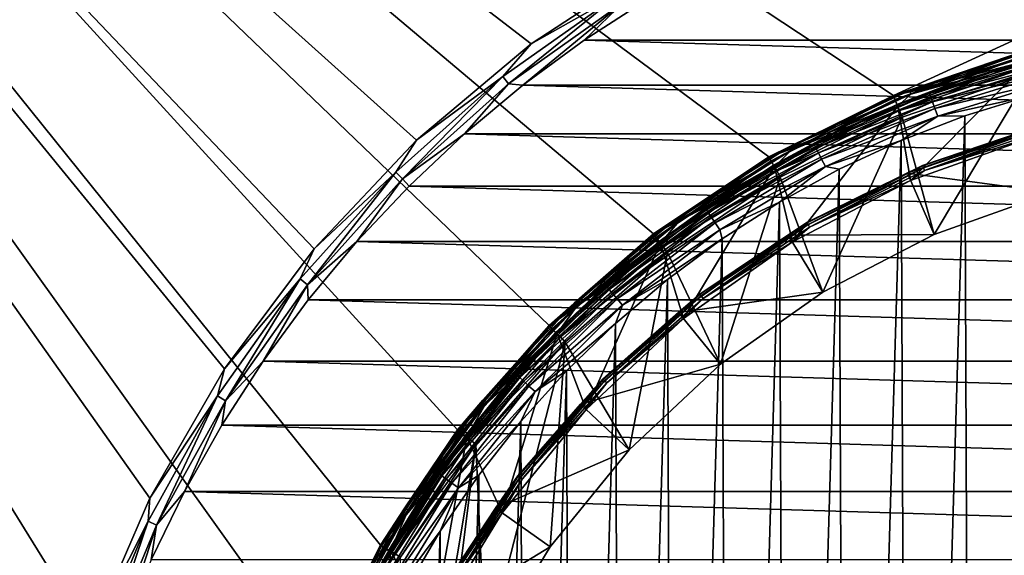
# Model space of a CAD drawing. Header units: metres. Extents: x -50 to 50, y -80 to 50.
# Tile 27 of 41: x -28 to -6, y 11 to 23. Entities that reach past the tile are written whole.
import ezdxf

# ---------------------------------------------------------------- set-up
doc = ezdxf.new("R2010")
doc.units = ezdxf.units.M
doc.layers.add('solid_FIT_12_SW0001', color=7, linetype='CONTINUOUS')

msp = doc.modelspace()

# ---------------------------------------------------------------- linework, layer by layer
at = {"layer": 'solid_FIT_12_SW0001'}
for points in [[(-27.132597, -6.430617, 102.5), (-26.202694, -9.536955, 102.5), (-50, 47.999832, 102.5)], [(-35, -15.346529, 102.5), (-50, 47.999832, 102.5), (-26.202694, -9.536955, 102.5)], [(-27.695787, -3.236854, 102.5), (-27.132597, -6.430617, 102.5), (-50, 47.999832, 102.5)], [(-27.884312, 0, 102.5), (-27.695787, -3.236854, 102.5), (-50, 47.999832, 102.5)], [(-27.695787, 3.236854, 102.5), (-27.884312, 0, 102.5), (-50, 47.999832, 102.5)], [(-27.132597, 6.430617, 102.5), (-27.695787, 3.236854, 102.5), (-50, 47.999832, 102.5)], [(-26.202694, 9.536955, 102.5), (-27.132597, 6.430617, 102.5), (-50, 47.999832, 102.5)], [(-24.918159, 12.5148, 102.5), (-26.202694, 9.536955, 102.5), (-50, 47.999832, 102.5)], [(-23.297253, 15.322202, 102.5), (-24.918159, 12.5148, 102.5), (-50, 47.999832, 102.5)], [(-21.360435, 17.923859, 102.5), (-23.297253, 15.322202, 102.5), (-50, 47.999832, 102.5)], [(-19.135229, 20.282431, 102.5), (-21.360435, 17.923859, 102.5), (-50, 47.999832, 102.5)], [(-16.651365, 22.366646, 102.5), (-19.135229, 20.282431, 102.5), (-50, 47.999832, 102.5)], [(-13.942542, 24.148226, 102.5), (-16.651365, 22.366646, 102.5), (-50, 47.999832, 102.5)], [(-21.249317, 8.801449, 108.5), (-49.207382, 47.907551, 108.5), (-49.207382, -47.907551, 108.5)], [(-8.801449, 21.249317, 108.5), (49.207382, 47.907547, 108.5), (-49.207382, 47.907551, 108.5)], [(-11.500178, 19.918446, 108.5), (-8.801449, 21.249317, 108.5), (-49.207382, 47.907551, 108.5)], [(-14.001358, 18.247242, 108.5), (-11.500178, 19.918446, 108.5), (-49.207382, 47.907551, 108.5)], [(-16.263428, 16.263428, 108.5), (-14.001358, 18.247242, 108.5), (-49.207382, 47.907551, 108.5)], [(-18.247242, 14.001358, 108.5), (-16.263428, 16.263428, 108.5), (-49.207382, 47.907551, 108.5)], [(-19.918446, 11.500178, 108.5), (-18.247242, 14.001358, 108.5), (-49.207382, 47.907551, 108.5)], [(-21.249317, 8.801449, 108.5), (-19.918446, 11.500178, 108.5), (-49.207382, 47.907551, 108.5)], [(-8.801449, 21.249317, 108.5), (-5.953105, 22.216209, 108.5), (49.207382, 47.907547, 108.5)], [(-14.737434, 23.454493, 102.390617), (-16.651365, 22.366646, 102.5), (-13.942542, 24.148226, 102.5)], [(-14.737434, 23.454493, 102.390617), (-17.270838, 21.656946, 102.390617), (-16.651365, 22.366646, 102.5)], [(-17.144075, 21.49799, 102.322868), (-17.270838, 21.656946, 102.390617), (-14.737434, 23.454493, 102.390617)], [(-14.629265, 23.282343, 102.322868), (-17.144075, 21.49799, 102.322868), (-14.737434, 23.454493, 102.390617)], [(-14.629265, 23.282343, 102.322868), (-16.834574, 21.471603, 102.300003), (-17.144075, 21.49799, 102.322868)], [(-14.629265, 23.282343, 102.322868), (-15.506985, 22.449154, 102.300003), (-16.834574, 21.471603, 102.300003)], [(-15.506985, 22.449154, 102.300003), (-14.122633, 23.344902, 102.300003), (15.506783, 22.449293, 102.300003)], [(-14.629265, 23.282343, 102.322868), (-14.122633, 23.344902, 102.300003), (-15.506985, 22.449154, 102.300003)], [(-14.122633, 23.344902, 102.300003), (14.122458, 23.345009, 102.300003), (15.506783, 22.449293, 102.300003)], [(-16.834574, 21.471603, 102.300003), (-15.506985, 22.449154, 102.300003), (16.834351, 21.471779, 102.300003)], [(-15.506985, 22.449154, 102.300003), (15.506783, 22.449293, 102.300003), (16.834351, 21.471779, 102.300003)], [(-17.270838, 21.656946, 102.390617), (-19.135229, 20.282431, 102.5), (-16.651365, 22.366646, 102.5)], [(-5.898697, 22.002798, 197.536194), (-5.953114, 22.211664, 172.804367), (-8.801984, 21.244356, 172.804367)], [(-8.793087, 21.222883, 172.649261), (-8.801984, 21.244356, 172.804367), (-5.953114, 22.211664, 172.804367)], [(-5.952838, 22.216293, 169.300003), (-8.801719, 21.249229, 169.300003), (-8.455765, 21.356823, 169.471008)], [(-8.801449, 21.249317, 108.5), (-8.801719, 21.249229, 169.300003), (-5.952838, 22.216293, 169.300003)], [(-8.801449, 21.249317, 108.5), (-5.952838, 22.216293, 169.300003), (-5.953105, 22.216209, 108.5)], [(-8.793087, 21.222883, 172.649261), (-5.953114, 22.211664, 172.804367), (-5.947097, 22.189213, 172.649261)], [(-5.712368, 22.248207, 169.471008), (-8.455765, 21.356823, 169.471008), (-5.690748, 22.164001, 169.621521)], [(-5.952838, 22.216293, 169.300003), (-8.455765, 21.356823, 169.471008), (-5.712368, 22.248207, 169.471008)], [(-7.326056, 21.569679, 197.525146), (-5.898697, 22.002798, 197.536194), (-8.801984, 21.244356, 172.804367)], [(-8.793087, 21.222883, 172.649261), (-5.947097, 22.189213, 172.649261), (-8.766097, 21.15774, 172.508484)], [(-5.947097, 22.189213, 172.649261), (-5.928843, 22.121105, 172.508484), (-8.766097, 21.15774, 172.508484)], [(-8.766097, 21.15774, 172.508484), (-5.928843, 22.121105, 172.508484), (-8.723688, 21.055382, 172.396606)], [(-5.928843, 22.121105, 172.508484), (-5.90016, 22.014086, 172.396606), (-8.723688, 21.055382, 172.396606)], [(-8.723688, 21.055382, 172.396606), (-5.90016, 22.014086, 172.396606), (-8.670065, 20.925959, 172.324738)], [(-5.90016, 22.014086, 172.396606), (-5.863893, 21.878769, 172.324738), (-8.670065, 20.925959, 172.324738)], [(-8.455765, 21.356823, 169.471008), (-8.423761, 21.275991, 169.621521), (-5.690748, 22.164001, 169.621521)], [(-5.888133, 21.974813, 169.733017), (-5.690748, 22.164001, 169.621521), (-8.423761, 21.275991, 169.621521)], [(-8.020315, 21.293253, 197.709183), (-5.411967, 22.100084, 197.731064), (-7.326056, 21.569679, 197.525146)], [(-5.395127, 22.026472, 197.910751), (-5.411967, 22.100084, 197.731064), (-8.020315, 21.293253, 197.709183)], [(-7.99536, 21.222328, 197.888992), (-5.395127, 22.026472, 197.910751), (-8.020315, 21.293253, 197.709183)], [(-5.367728, 21.910404, 198.064911), (-5.395127, 22.026472, 197.910751), (-7.99536, 21.222328, 197.888992)], [(-5.411967, 22.100084, 197.731064), (-5.898697, 22.002798, 197.536194), (-7.326056, 21.569679, 197.525146)], [(-8.427622, 19.403118, 169.800003), (-5.888117, 21.974751, 169.800003), (-8.706412, 21.01807, 169.800003)], [(-8.706048, 21.018259, 169.733017), (-8.706412, 21.01807, 169.800003), (-5.888117, 21.974751, 169.800003)], [(-8.706048, 21.018259, 169.733017), (-5.888117, 21.974751, 169.800003), (-5.888133, 21.974813, 169.733017)], [(-8.706048, 21.018259, 169.733017), (-5.888133, 21.974813, 169.733017), (-8.423761, 21.275991, 169.621521)], [(-8.670065, 20.925959, 172.324738), (-5.863893, 21.878769, 172.324738), (-5.825744, 21.728163, 172.300003)], [(-8.427622, 19.403118, 169.800003), (-5.707678, 20.36978, 169.800003), (-5.888117, 21.974751, 169.800003)], [(-7.954757, 21.110497, 198.043365), (-5.367728, 21.910404, 198.064911), (-7.99536, 21.222328, 197.888992)], [(-5.33162, 21.75972, 198.183136), (-5.367728, 21.910404, 198.064911), (-7.954757, 21.110497, 198.043365)], [(-17.270838, 21.656946, 102.390617), (-19.587051, 19.587051, 102.390617), (-19.135229, 20.282431, 102.5)], [(-19.443287, 19.443287, 102.322868), (-19.587051, 19.587051, 102.390617), (-17.270838, 21.656946, 102.390617)], [(-17.144075, 21.49799, 102.322868), (-19.443287, 19.443287, 102.322868), (-17.270838, 21.656946, 102.390617)], [(-8.722056, 21.044075, 197.512024), (-7.326056, 21.569679, 197.525146), (-8.801984, 21.244356, 172.804367)], [(-8.020315, 21.293253, 197.709183), (-7.326056, 21.569679, 197.525146), (-8.722056, 21.044075, 197.512024)], [(-8.670065, 20.925959, 172.324738), (-5.825744, 21.728163, 172.300003), (-8.612947, 20.781456, 172.300003)], [(-8.612947, 20.781456, 172.300003), (-5.825744, 21.728163, 172.300003), (-7.919894, 18.234018, 172.300003)], [(-7.901248, 20.965311, 198.16188), (-5.33162, 21.75972, 198.183136), (-7.954757, 21.110497, 198.043365)], [(-5.825744, 21.728163, 172.300003), (-5.363727, 19.142502, 172.300003), (-7.919894, 18.234018, 172.300003)], [(-5.289241, 21.584593, 198.257446), (-5.33162, 21.75972, 198.183136), (-7.901248, 20.965311, 198.16188)], [(-7.838448, 20.796576, 198.236526), (-5.289241, 21.584593, 198.257446), (-7.901248, 20.965311, 198.16188)], [(-7.838448, 20.796576, 198.236526), (-5.84262, 21.242403, 198.278671), (-5.289241, 21.584593, 198.257446)], [(-17.144075, 21.49799, 102.322868), (-18.101463, 20.414944, 102.300003), (-19.443287, 19.443287, 102.322868)], [(-17.144075, 21.49799, 102.322868), (-16.834574, 21.471603, 102.300003), (-18.101463, 20.414944, 102.300003)], [(-18.101463, 20.414944, 102.300003), (-16.834574, 21.471603, 102.300003), (18.101221, 20.415159, 102.300003)], [(-16.834574, 21.471603, 102.300003), (16.834351, 21.471779, 102.300003), (18.101221, 20.415159, 102.300003)], [(-8.455765, 21.356823, 169.471008), (-11.065808, 20.12863, 169.471008), (-8.423761, 21.275991, 169.621521)], [(-8.801719, 21.249229, 169.300003), (-11.065808, 20.12863, 169.471008), (-8.455765, 21.356823, 169.471008)], [(-8.722056, 21.044075, 197.512024), (-8.801984, 21.244356, 172.804367), (-11.500185, 19.913395, 172.804367)], [(-11.488561, 19.893269, 172.649261), (-11.500185, 19.913395, 172.804367), (-8.801984, 21.244356, 172.804367)], [(-11.500178, 19.918446, 108.5), (-8.801719, 21.249229, 169.300003), (-8.801449, 21.249317, 108.5)], [(-11.500178, 19.918446, 108.5), (-11.5, 19.918585, 169.300003), (-8.801719, 21.249229, 169.300003)], [(-8.801719, 21.249229, 169.300003), (-11.5, 19.918585, 169.300003), (-11.065808, 20.12863, 169.471008)], [(-11.488561, 19.893269, 172.649261), (-8.801984, 21.244356, 172.804367), (-8.793087, 21.222883, 172.649261)], [(-11.488561, 19.893269, 172.649261), (-8.793087, 21.222883, 172.649261), (-11.453298, 19.832207, 172.508484)], [(-8.793087, 21.222883, 172.649261), (-8.766097, 21.15774, 172.508484), (-11.453298, 19.832207, 172.508484)], [(-11.453298, 19.832207, 172.508484), (-8.766097, 21.15774, 172.508484), (-11.397888, 19.736261, 172.396606)], [(-8.766097, 21.15774, 172.508484), (-8.723688, 21.055382, 172.396606), (-11.397888, 19.736261, 172.396606)], [(-11.065808, 20.12863, 169.471008), (-11.023926, 20.052446, 169.621521), (-8.423761, 21.275991, 169.621521)], [(-8.706048, 21.018259, 169.733017), (-8.423761, 21.275991, 169.621521), (-11.023926, 20.052446, 169.621521)], [(-10.513267, 20.179993, 197.680313), (-8.020315, 21.293253, 197.709183), (-10.08071, 20.42823, 197.497086)], [(-7.99536, 21.222328, 197.888992), (-8.020315, 21.293253, 197.709183), (-10.513267, 20.179993, 197.680313)], [(-10.480556, 20.112774, 197.860306), (-7.99536, 21.222328, 197.888992), (-10.513267, 20.179993, 197.680313)], [(-7.954757, 21.110497, 198.043365), (-7.99536, 21.222328, 197.888992), (-10.480556, 20.112774, 197.860306)], [(-8.020315, 21.293253, 197.709183), (-8.722056, 21.044075, 197.512024), (-10.08071, 20.42823, 197.497086)], [(-7.838448, 20.796576, 198.236526), (-7.254194, 20.803616, 198.267105), (-5.84262, 21.242403, 198.278671)], [(-5.84262, 21.242403, 198.278671), (-7.254194, 20.803616, 198.267105), (-7.08684, -20.861172, 198.268616)], [(-5.84262, 21.242403, 198.278671), (-7.08684, -20.861172, 198.268616), (-5.675425, -21.287596, 198.279861)], [(-10.08071, 20.42823, 197.497086), (-8.722056, 21.044075, 197.512024), (-11.500185, 19.913395, 172.804367)], [(-11.397888, 19.736261, 172.396606), (-8.723688, 21.055382, 172.396606), (-11.327827, 19.614946, 172.324738)], [(-11.375, 19.702078, 169.733017), (-8.706412, 21.01807, 169.800003), (-8.706048, 21.018259, 169.733017)], [(-11.375, 19.702078, 169.733017), (-8.706048, 21.018259, 169.733017), (-11.023926, 20.052446, 169.621521)], [(-11.375, 19.702078, 169.733017), (-11.374999, 19.702078, 169.800003), (-8.706412, 21.01807, 169.800003)], [(-10.991528, 18.074591, 169.800003), (-8.706412, 21.01807, 169.800003), (-11.374999, 19.702078, 169.800003)], [(-8.723688, 21.055382, 172.396606), (-8.670065, 20.925959, 172.324738), (-11.327827, 19.614946, 172.324738)], [(-11.327827, 19.614946, 172.324738), (-8.670065, 20.925959, 172.324738), (-8.612947, 20.781456, 172.300003)], [(-10.991528, 18.074591, 169.800003), (-8.427622, 19.403118, 169.800003), (-8.706412, 21.01807, 169.800003)], [(-10.427335, 20.006788, 198.014969), (-7.954757, 21.110497, 198.043365), (-10.480556, 20.112774, 197.860306)], [(-7.901248, 20.965311, 198.16188), (-7.954757, 21.110497, 198.043365), (-10.427335, 20.006788, 198.014969)], [(-10.357198, 19.869188, 198.133865), (-7.901248, 20.965311, 198.16188), (-10.427335, 20.006788, 198.014969)], [(-7.838448, 20.796576, 198.236526), (-7.901248, 20.965311, 198.16188), (-10.357198, 19.869188, 198.133865)], [(-11.327827, 19.614946, 172.324738), (-8.612947, 20.781456, 172.300003), (-11.253577, 19.478411, 172.300003)], [(-11.253577, 19.478411, 172.300003), (-8.612947, 20.781456, 172.300003), (-10.329423, 16.985504, 172.300003)], [(-10.274879, 19.709272, 198.208939), (-7.838448, 20.796576, 198.236526), (-10.357198, 19.869188, 198.133865)], [(-8.612947, 20.781456, 172.300003), (-7.919894, 18.234018, 172.300003), (-10.329423, 16.985504, 172.300003)], [(-10.274879, 19.709272, 198.208939), (-8.632896, 20.271492, 198.253418), (-7.838448, 20.796576, 198.236526)], [(-7.254194, 20.803616, 198.267105), (-8.632896, 20.271492, 198.253418), (-8.467497, -20.340935, 198.255188)], [(-7.838448, 20.796576, 198.236526), (-8.632896, 20.271492, 198.253418), (-7.254194, 20.803616, 198.267105)], [(-7.254194, 20.803616, 198.267105), (-8.467497, -20.340935, 198.255188), (-7.08684, -20.861172, 198.268616)], [(-5.363727, 19.142502, 172.300003), (-5.753965, 20.536171, 170.100891), (-8.496715, 19.561399, 170.100891)], [(-8.171502, 19.727751, 170.021729), (-8.496715, 19.561399, 170.100891), (-5.753965, 20.536171, 170.100891)], [(-8.171502, 19.727751, 170.021729), (-5.753965, 20.536171, 170.100891), (-5.526606, 20.625572, 170.021729)], [(-8.171502, 19.727751, 170.021729), (-5.526606, 20.625572, 170.021729), (-8.168272, 19.719954, 169.938705)], [(-5.526606, 20.625572, 170.021729), (-5.524421, 20.617418, 169.938705), (-8.168272, 19.719954, 169.938705)], [(-8.168272, 19.719954, 169.938705), (-5.524421, 20.617418, 169.938705), (-8.152358, 19.681534, 169.866348)], [(-5.524421, 20.617418, 169.938705), (-5.513658, 20.577253, 169.866348), (-8.152358, 19.681534, 169.866348)], [(-8.152358, 19.681534, 169.866348), (-5.513658, 20.577253, 169.866348), (-8.126533, 19.619184, 169.817276)], [(-5.513658, 20.577253, 169.866348), (-5.496192, 20.512066, 169.817276), (-8.126533, 19.619184, 169.817276)], [(-8.126533, 19.619184, 169.817276), (-5.496192, 20.512066, 169.817276), (-5.707678, 20.36978, 169.800003)], [(-19.587051, 19.587051, 102.390617), (-21.360435, 17.923859, 102.5), (-19.135229, 20.282431, 102.5)], [(-19.443287, 19.443287, 102.322868), (-18.101463, 20.414944, 102.300003), (-19.301382, 19.284395, 102.300003)], [(-19.301382, 19.284395, 102.300003), (-18.101463, 20.414944, 102.300003), (19.301128, 19.284651, 102.300003)], [(-18.101463, 20.414944, 102.300003), (18.101221, 20.415159, 102.300003), (19.301128, 19.284651, 102.300003)], [(-11.396183, 19.724779, 197.48056), (-10.08071, 20.42823, 197.497086), (-11.500185, 19.913395, 172.804367)], [(-10.513267, 20.179993, 197.680313), (-10.08071, 20.42823, 197.497086), (-11.396183, 19.724779, 197.48056)], [(-8.126533, 19.619184, 169.817276), (-5.707678, 20.36978, 169.800003), (-8.427622, 19.403118, 169.800003)], [(-11.065808, 20.12863, 169.471008), (-13.501337, 18.582996, 169.471008), (-11.023926, 20.052446, 169.621521)], [(-11.5, 19.918585, 169.300003), (-13.501337, 18.582996, 169.471008), (-11.065808, 20.12863, 169.471008)], [(-12.854961, 18.776293, 197.646118), (-10.513267, 20.179993, 197.680313), (-12.662828, 18.936731, 197.462723)], [(-10.480556, 20.112774, 197.860306), (-10.513267, 20.179993, 197.680313), (-12.854961, 18.776293, 197.646118)], [(-12.814967, 18.713749, 197.826324), (-10.480556, 20.112774, 197.860306), (-12.854961, 18.776293, 197.646118)], [(-10.427335, 20.006788, 198.014969), (-10.480556, 20.112774, 197.860306), (-12.814967, 18.713749, 197.826324)], [(-10.513267, 20.179993, 197.680313), (-11.396183, 19.724779, 197.48056), (-12.662828, 18.936731, 197.462723)], [(-10.274879, 19.709272, 198.208939), (-9.973236, 19.648127, 198.237839), (-8.632896, 20.271492, 198.253418)], [(-8.632896, 20.271492, 198.253418), (-9.973236, 19.648127, 198.237839), (-9.812325, -19.728794, 198.239822)], [(-8.632896, 20.271492, 198.253418), (-9.812325, -19.728794, 198.239822), (-8.467497, -20.340935, 198.255188)], [(-11.396183, 19.724779, 197.48056), (-11.500185, 19.913395, 172.804367), (-14.00153, 18.241566, 172.804367)], [(-13.987378, 18.223127, 172.649261), (-14.00153, 18.241566, 172.804367), (-11.500185, 19.913395, 172.804367)], [(-11.5, 19.918585, 169.300003), (-14.001513, 18.247128, 169.300003), (-13.501337, 18.582996, 169.471008)], [(-14.001358, 18.247242, 108.5), (-14.001513, 18.247128, 169.300003), (-11.5, 19.918585, 169.300003)], [(-14.001358, 18.247242, 108.5), (-11.5, 19.918585, 169.300003), (-11.500178, 19.918446, 108.5)], [(-13.987378, 18.223127, 172.649261), (-11.500185, 19.913395, 172.804367), (-11.488561, 19.893269, 172.649261)], [(-13.987378, 18.223127, 172.649261), (-11.488561, 19.893269, 172.649261), (-13.944445, 18.167192, 172.508484)], [(-11.488561, 19.893269, 172.649261), (-11.453298, 19.832207, 172.508484), (-13.944445, 18.167192, 172.508484)], [(-13.501337, 18.582996, 169.471008), (-13.450237, 18.512663, 169.621521), (-11.023926, 20.052446, 169.621521)], [(-11.375, 19.702078, 169.733017), (-11.023926, 20.052446, 169.621521), (-13.450237, 18.512663, 169.621521)], [(-12.749894, 18.615129, 197.981339), (-10.427335, 20.006788, 198.014969), (-12.814967, 18.713749, 197.826324)], [(-10.357198, 19.869188, 198.133865), (-10.427335, 20.006788, 198.014969), (-12.749894, 18.615129, 197.981339)], [(-12.664138, 18.487099, 198.100662), (-10.357198, 19.869188, 198.133865), (-12.749894, 18.615129, 197.981339)], [(-10.274879, 19.709272, 198.208939), (-10.357198, 19.869188, 198.133865), (-12.664138, 18.487099, 198.100662)], [(-12.662828, 18.936731, 197.462723), (-11.396183, 19.724779, 197.48056), (-14.00153, 18.241566, 172.804367)], [(-13.944445, 18.167192, 172.508484), (-11.453298, 19.832207, 172.508484), (-13.876984, 18.079302, 172.396606)], [(-11.453298, 19.832207, 172.508484), (-11.397888, 19.736261, 172.396606), (-13.876984, 18.079302, 172.396606)], [(-13.876984, 18.079302, 172.396606), (-11.397888, 19.736261, 172.396606), (-13.791684, 17.968172, 172.324738)], [(-13.849322, 18.048788, 169.733017), (-13.848977, 18.049007, 169.800003), (-11.374999, 19.702078, 169.800003)], [(-13.849322, 18.048788, 169.733017), (-11.374999, 19.702078, 169.800003), (-11.375, 19.702078, 169.733017)], [(-13.849322, 18.048788, 169.733017), (-11.375, 19.702078, 169.733017), (-13.450237, 18.512663, 169.621521)], [(-13.350351, 16.409586, 169.800003), (-11.374999, 19.702078, 169.800003), (-13.848977, 18.049007, 169.800003)], [(-11.397888, 19.736261, 172.396606), (-11.327827, 19.614946, 172.324738), (-13.791684, 17.968172, 172.324738)], [(-13.350351, 16.409586, 169.800003), (-10.991528, 18.074591, 169.800003), (-11.374999, 19.702078, 169.800003)], [(-12.56349, 18.338301, 198.17627), (-10.274879, 19.709272, 198.208939), (-12.664138, 18.487099, 198.100662)], [(-12.56349, 18.338301, 198.17627), (-11.268945, 18.936275, 198.220627), (-10.274879, 19.709272, 198.208939)], [(-10.274879, 19.709272, 198.208939), (-11.268945, 18.936275, 198.220627), (-9.973236, 19.648127, 198.237839)], [(-9.973236, 19.648127, 198.237839), (-11.268945, 18.936275, 198.220627), (-11.113691, -19.02763, 198.222794)], [(-9.973236, 19.648127, 198.237839), (-11.113691, -19.02763, 198.222794), (-9.812325, -19.728794, 198.239822)], [(-10.676582, 18.492382, 170.021729), (-8.496715, 19.561399, 170.100891), (-8.171502, 19.727751, 170.021729)], [(-10.676582, 18.492382, 170.021729), (-8.171502, 19.727751, 170.021729), (-10.672361, 18.485073, 169.938705)], [(-8.171502, 19.727751, 170.021729), (-8.168272, 19.719954, 169.938705), (-10.672361, 18.485073, 169.938705)], [(-10.672361, 18.485073, 169.938705), (-8.168272, 19.719954, 169.938705), (-10.651569, 18.44906, 169.866348)], [(-8.168272, 19.719954, 169.938705), (-8.152358, 19.681534, 169.866348), (-10.651569, 18.44906, 169.866348)], [(-10.651569, 18.44906, 169.866348), (-8.152358, 19.681534, 169.866348), (-10.617826, 18.390615, 169.817276)], [(-8.152358, 19.681534, 169.866348), (-8.126533, 19.619184, 169.817276), (-10.617826, 18.390615, 169.817276)], [(-19.587051, 19.587051, 102.390617), (-21.656946, 17.270838, 102.390617), (-21.360435, 17.923859, 102.5)], [(-21.49799, 17.144075, 102.322868), (-21.656946, 17.270838, 102.390617), (-19.587051, 19.587051, 102.390617)], [(-19.443287, 19.443287, 102.322868), (-21.49799, 17.144075, 102.322868), (-19.587051, 19.587051, 102.390617)], [(-19.443287, 19.443287, 102.322868), (-20.430897, 18.083454, 102.300003), (-21.49799, 17.144075, 102.322868)], [(-19.443287, 19.443287, 102.322868), (-19.301382, 19.284395, 102.300003), (-20.430897, 18.083454, 102.300003)], [(-13.791684, 17.968172, 172.324738), (-11.327827, 19.614946, 172.324738), (-11.253577, 19.478411, 172.300003)], [(-13.791684, 17.968172, 172.324738), (-11.253577, 19.478411, 172.300003), (-13.700644, 17.842222, 172.300003)], [(-13.700644, 17.842222, 172.300003), (-11.253577, 19.478411, 172.300003), (-12.545668, 15.421122, 172.300003)], [(-11.253577, 19.478411, 172.300003), (-10.329423, 16.985504, 172.300003), (-12.545668, 15.421122, 172.300003)], [(-7.919894, 18.234018, 172.300003), (-8.496715, 19.561399, 170.100891), (-11.081185, 18.222233, 170.100891)], [(-10.676582, 18.492382, 170.021729), (-11.081185, 18.222233, 170.100891), (-8.496715, 19.561399, 170.100891)], [(-10.617826, 18.390615, 169.817276), (-8.126533, 19.619184, 169.817276), (-8.427622, 19.403118, 169.800003)], [(-7.919894, 18.234018, 172.300003), (-5.363727, 19.142502, 172.300003), (-8.496715, 19.561399, 170.100891)], [(-20.430897, 18.083454, 102.300003), (-19.301382, 19.284395, 102.300003), (20.430635, 18.08375, 102.300003)], [(-19.301382, 19.284395, 102.300003), (19.301128, 19.284651, 102.300003), (20.430635, 18.08375, 102.300003)], [(-10.617826, 18.390615, 169.817276), (-8.427622, 19.403118, 169.800003), (-10.991528, 18.074591, 169.800003)], [(-13.875199, 18.067467, 197.443893), (-12.662828, 18.936731, 197.462723), (-14.00153, 18.241566, 172.804367)], [(-12.854961, 18.776293, 197.646118), (-12.662828, 18.936731, 197.462723), (-13.875199, 18.067467, 197.443893)], [(-12.56349, 18.338301, 198.17627), (-12.513356, 18.139717, 198.202133), (-11.268945, 18.936275, 198.220627)], [(-11.268945, 18.936275, 198.220627), (-12.513356, 18.139717, 198.202133), (-12.364657, -18.241186, 198.204437)], [(-11.268945, 18.936275, 198.220627), (-12.364657, -18.241186, 198.204437), (-11.113691, -19.02763, 198.222794)], [(-13.501337, 18.582996, 169.471008), (-15.723942, 16.744297, 169.471008), (-13.450237, 18.512663, 169.621521)], [(-14.001513, 18.247128, 169.300003), (-15.723942, 16.744297, 169.471008), (-13.501337, 18.582996, 169.471008)], [(-15.011719, 17.102324, 197.608551), (-12.854961, 18.776293, 197.646118), (-13.875199, 18.067467, 197.443893)], [(-12.814967, 18.713749, 197.826324), (-12.854961, 18.776293, 197.646118), (-15.011719, 17.102324, 197.608551)], [(-14.965016, 17.045351, 197.789001), (-12.814967, 18.713749, 197.826324), (-15.011719, 17.102324, 197.608551)], [(-12.749894, 18.615129, 197.981339), (-12.814967, 18.713749, 197.826324), (-14.965016, 17.045351, 197.789001)], [(-14.88903, 16.955521, 197.944382), (-12.749894, 18.615129, 197.981339), (-14.965016, 17.045351, 197.789001)], [(-12.664138, 18.487099, 198.100662), (-12.749894, 18.615129, 197.981339), (-14.88903, 16.955521, 197.944382)], [(-15.723942, 16.744297, 169.471008), (-15.66443, 16.680923, 169.621521), (-13.450237, 18.512663, 169.621521)], [(-13.849322, 18.048788, 169.733017), (-13.450237, 18.512663, 169.621521), (-15.66443, 16.680923, 169.621521)], [(-14.78889, 16.8389, 198.064209), (-12.664138, 18.487099, 198.100662), (-14.88903, 16.955521, 197.944382)], [(-12.56349, 18.338301, 198.17627), (-12.664138, 18.487099, 198.100662), (-14.78889, 16.8389, 198.064209)], [(-12.998982, 16.940603, 170.021729), (-11.081185, 18.222233, 170.100891), (-10.676582, 18.492382, 170.021729)], [(-12.998982, 16.940603, 170.021729), (-10.676582, 18.492382, 170.021729), (-12.993844, 16.933907, 169.938705)], [(-10.676582, 18.492382, 170.021729), (-10.672361, 18.485073, 169.938705), (-12.993844, 16.933907, 169.938705)], [(-12.993844, 16.933907, 169.938705), (-10.672361, 18.485073, 169.938705), (-12.96853, 16.900917, 169.866348)], [(-10.672361, 18.485073, 169.938705), (-10.651569, 18.44906, 169.866348), (-12.96853, 16.900917, 169.866348)], [(-12.96853, 16.900917, 169.866348), (-10.651569, 18.44906, 169.866348), (-12.927446, 16.847376, 169.817276)], [(-10.651569, 18.44906, 169.866348), (-10.617826, 18.390615, 169.817276), (-12.927446, 16.847376, 169.817276)], [(-12.927446, 16.847376, 169.817276), (-10.617826, 18.390615, 169.817276), (-10.991528, 18.074591, 169.800003)], [(-14.001513, 18.247128, 169.300003), (-16.263456, 16.263456, 169.300003), (-15.723942, 16.744297, 169.471008)], [(-16.263428, 16.263428, 108.5), (-16.263456, 16.263456, 169.300003), (-14.001513, 18.247128, 169.300003)], [(-16.263428, 16.263428, 108.5), (-14.001513, 18.247128, 169.300003), (-14.001358, 18.247242, 108.5)], [(-13.875199, 18.067467, 197.443893), (-14.00153, 18.241566, 172.804367), (-16.263203, 16.257484, 172.804367)], [(-16.246765, 16.241051, 172.649261), (-16.263203, 16.257484, 172.804367), (-14.00153, 18.241566, 172.804367)], [(-16.246765, 16.241051, 172.649261), (-14.00153, 18.241566, 172.804367), (-13.987378, 18.223127, 172.649261)], [(-16.246765, 16.241051, 172.649261), (-13.987378, 18.223127, 172.649261), (-16.196898, 16.1912, 172.508484)], [(-13.987378, 18.223127, 172.649261), (-13.944445, 18.167192, 172.508484), (-16.196898, 16.1912, 172.508484)], [(-16.196898, 16.1912, 172.508484), (-13.944445, 18.167192, 172.508484), (-16.118538, 16.112869, 172.396606)], [(-13.944445, 18.167192, 172.508484), (-13.876984, 18.079302, 172.396606), (-16.118538, 16.112869, 172.396606)], [(-14.67136, 16.70336, 198.140396), (-12.56349, 18.338301, 198.17627), (-14.78889, 16.8389, 198.064209)], [(-14.67136, 16.70336, 198.140396), (-12.513356, 18.139717, 198.202133), (-12.56349, 18.338301, 198.17627)], [(-10.329423, 16.985504, 172.300003), (-11.081185, 18.222233, 170.100891), (-13.459235, 16.543623, 170.100891)], [(-12.998982, 16.940603, 170.021729), (-13.459235, 16.543623, 170.100891), (-11.081185, 18.222233, 170.100891)], [(-10.329423, 16.985504, 172.300003), (-7.919894, 18.234018, 172.300003), (-11.081185, 18.222233, 170.100891)], [(-21.49799, 17.144075, 102.322868), (-20.430897, 18.083454, 102.300003), (-21.486507, 16.81555, 102.300003)], [(-21.486507, 16.81555, 102.300003), (-20.430897, 18.083454, 102.300003), (21.486244, 16.815887, 102.300003)], [(-20.430897, 18.083454, 102.300003), (20.430635, 18.08375, 102.300003), (21.486244, 16.815887, 102.300003)], [(-15.028084, 17.120716, 197.424408), (-13.875199, 18.067467, 197.443893), (-16.263203, 16.257484, 172.804367)], [(-16.118538, 16.112869, 172.396606), (-13.876984, 18.079302, 172.396606), (-16.019461, 16.013828, 172.324738)], [(-16.086679, 16.086679, 169.733017), (-16.086634, 16.086634, 169.800003), (-13.848977, 18.049007, 169.800003)], [(-16.086679, 16.086679, 169.733017), (-13.848977, 18.049007, 169.800003), (-13.849322, 18.048788, 169.733017)], [(-16.086679, 16.086679, 169.733017), (-13.849322, 18.048788, 169.733017), (-15.66443, 16.680923, 169.621521)], [(-15.460173, 14.439109, 169.800003), (-13.848977, 18.049007, 169.800003), (-16.086634, 16.086634, 169.800003)], [(-13.876984, 18.079302, 172.396606), (-13.791684, 17.968172, 172.324738), (-16.019461, 16.013828, 172.324738)], [(-16.019461, 16.013828, 172.324738), (-13.791684, 17.968172, 172.324738), (-13.700644, 17.842222, 172.300003)], [(-15.460173, 14.439109, 169.800003), (-13.350351, 16.409586, 169.800003), (-13.848977, 18.049007, 169.800003)], [(-15.011719, 17.102324, 197.608551), (-13.875199, 18.067467, 197.443893), (-15.028084, 17.120716, 197.424408)], [(-14.67136, 16.70336, 198.140396), (-13.70155, 17.261744, 198.182663), (-12.513356, 18.139717, 198.202133)], [(-12.513356, 18.139717, 198.202133), (-13.70155, 17.261744, 198.182663), (-13.559867, -17.373011, 198.185074)], [(-12.513356, 18.139717, 198.202133), (-13.559867, -17.373011, 198.185074), (-12.364657, -18.241186, 198.204437)], [(-12.927446, 16.847376, 169.817276), (-10.991528, 18.074591, 169.800003), (-13.350351, 16.409586, 169.800003)], [(-21.656946, 17.270838, 102.390617), (-23.297253, 15.322202, 102.5), (-21.360435, 17.923859, 102.5)], [(-16.019461, 16.013828, 172.324738), (-13.700644, 17.842222, 172.300003), (-15.913577, 15.899974, 172.300003)], [(-15.913577, 15.899974, 172.300003), (-13.700644, 17.842222, 172.300003), (-14.528927, 13.568868, 172.300003)], [(-13.700644, 17.842222, 172.300003), (-12.545668, 15.421122, 172.300003), (-14.528927, 13.568868, 172.300003)], [(-21.656946, 17.270838, 102.390617), (-23.454493, 14.737434, 102.390617), (-23.297253, 15.322202, 102.5)], [(-23.282343, 14.629265, 102.322868), (-23.454493, 14.737434, 102.390617), (-21.656946, 17.270838, 102.390617)], [(-21.49799, 17.144075, 102.322868), (-23.282343, 14.629265, 102.322868), (-21.656946, 17.270838, 102.390617)], [(-21.49799, 17.144075, 102.322868), (-22.463045, 15.486835, 102.300003), (-23.282343, 14.629265, 102.322868)], [(-21.49799, 17.144075, 102.322868), (-21.486507, 16.81555, 102.300003), (-22.463045, 15.486835, 102.300003)], [(-16.952505, 15.18212, 197.569794), (-15.011719, 17.102324, 197.608551), (-16.116528, 16.10055, 197.404572)], [(-14.965016, 17.045351, 197.789001), (-15.011719, 17.102324, 197.608551), (-16.952505, 15.18212, 197.569794)], [(-16.116528, 16.10055, 197.404572), (-15.028084, 17.120716, 197.424408), (-16.263203, 16.257484, 172.804367)], [(-15.011719, 17.102324, 197.608551), (-15.028084, 17.120716, 197.424408), (-16.116528, 16.10055, 197.404572)], [(-13.70155, 17.261744, 198.182663), (-14.828661, 16.305817, 198.162552), (-14.694511, -16.426559, 198.165039)], [(-14.67136, 16.70336, 198.140396), (-14.828661, 16.305817, 198.162552), (-13.70155, 17.261744, 198.182663)], [(-13.70155, 17.261744, 198.182663), (-14.694511, -16.426559, 198.165039), (-13.559867, -17.373011, 198.185074)], [(-16.899767, 15.131542, 197.750473), (-14.965016, 17.045351, 197.789001), (-16.952505, 15.18212, 197.569794)], [(-14.88903, 16.955521, 197.944382), (-14.965016, 17.045351, 197.789001), (-16.899767, 15.131542, 197.750473)], [(-16.813959, 15.051794, 197.90625), (-14.88903, 16.955521, 197.944382), (-16.899767, 15.131542, 197.750473)], [(-14.78889, 16.8389, 198.064209), (-14.88903, 16.955521, 197.944382), (-16.813959, 15.051794, 197.90625)], [(-15.098968, 15.098968, 170.021729), (-13.459235, 16.543623, 170.100891), (-12.998982, 16.940603, 170.021729)], [(-15.098968, 15.098968, 170.021729), (-12.998982, 16.940603, 170.021729), (-15.092999, 15.092999, 169.938705)], [(-12.998982, 16.940603, 170.021729), (-12.993844, 16.933907, 169.938705), (-15.092999, 15.092999, 169.938705)], [(-15.092999, 15.092999, 169.938705), (-12.993844, 16.933907, 169.938705), (-15.063594, 15.063594, 169.866348)], [(-12.993844, 16.933907, 169.938705), (-12.96853, 16.900917, 169.866348), (-15.063594, 15.063594, 169.866348)], [(-15.063594, 15.063594, 169.866348), (-12.96853, 16.900917, 169.866348), (-15.015874, 15.015874, 169.817276)], [(-12.96853, 16.900917, 169.866348), (-12.927446, 16.847376, 169.817276), (-15.015874, 15.015874, 169.817276)], [(-12.545668, 15.421122, 172.300003), (-10.329423, 16.985504, 172.300003), (-13.459235, 16.543623, 170.100891)], [(-22.463045, 15.486835, 102.300003), (-21.486507, 16.81555, 102.300003), (22.462786, 15.487211, 102.300003)], [(-21.486507, 16.81555, 102.300003), (21.486244, 16.815887, 102.300003), (22.462786, 15.487211, 102.300003)], [(-15.723942, 16.744297, 169.471008), (-17.69857, 14.641531, 169.471008), (-15.66443, 16.680923, 169.621521)], [(-16.263456, 16.263456, 169.300003), (-17.69857, 14.641531, 169.471008), (-15.723942, 16.744297, 169.471008)], [(-17.69857, 14.641531, 169.471008), (-17.631586, 14.586116, 169.621521), (-15.66443, 16.680923, 169.621521)], [(-16.086679, 16.086679, 169.733017), (-15.66443, 16.680923, 169.621521), (-17.631586, 14.586116, 169.621521)], [(-16.700876, 14.948259, 198.026581), (-14.78889, 16.8389, 198.064209), (-16.813959, 15.051794, 197.90625)], [(-14.67136, 16.70336, 198.140396), (-14.78889, 16.8389, 198.064209), (-16.700876, 14.948259, 198.026581)], [(-16.568155, 14.827931, 198.103348), (-14.67136, 16.70336, 198.140396), (-16.700876, 14.948259, 198.026581)], [(-16.568155, 14.827931, 198.103348), (-14.828661, 16.305817, 198.162552), (-14.67136, 16.70336, 198.140396)], [(-15.015874, 15.015874, 169.817276), (-12.927446, 16.847376, 169.817276), (-13.350351, 16.409586, 169.800003)], [(-12.545668, 15.421122, 172.300003), (-13.459235, 16.543623, 170.100891), (-15.586565, 14.556835, 170.100891)], [(-15.098968, 15.098968, 170.021729), (-15.586565, 14.556835, 170.100891), (-13.459235, 16.543623, 170.100891)], [(-18.247242, 14.001358, 108.5), (-18.247128, 14.001513, 169.300003), (-16.263456, 16.263456, 169.300003)], [(-18.247242, 14.001358, 108.5), (-16.263456, 16.263456, 169.300003), (-16.263428, 16.263428, 108.5)], [(-16.263456, 16.263456, 169.300003), (-18.247128, 14.001513, 169.300003), (-17.69857, 14.641531, 169.471008)], [(-16.116528, 16.10055, 197.404572), (-16.263203, 16.257484, 172.804367), (-18.246489, 13.995113, 172.804367)], [(-18.228046, 13.980968, 172.649261), (-18.246489, 13.995113, 172.804367), (-16.263203, 16.257484, 172.804367)], [(-18.228046, 13.980968, 172.649261), (-16.263203, 16.257484, 172.804367), (-16.246765, 16.241051, 172.649261)], [(-18.228046, 13.980968, 172.649261), (-16.246765, 16.241051, 172.649261), (-18.172096, 13.938054, 172.508484)], [(-16.246765, 16.241051, 172.649261), (-16.196898, 16.1912, 172.508484), (-18.172096, 13.938054, 172.508484)], [(-16.568155, 14.827931, 198.103348), (-15.888719, 15.276942, 198.142197), (-14.828661, 16.305817, 198.162552)], [(-14.828661, 16.305817, 198.162552), (-15.888719, 15.276942, 198.142197), (-15.763229, -15.406137, 198.144684)], [(-14.828661, 16.305817, 198.162552), (-15.763229, -15.406137, 198.144684), (-14.694511, -16.426559, 198.165039)], [(-15.015874, 15.015874, 169.817276), (-13.350351, 16.409586, 169.800003), (-15.460173, 14.439109, 169.800003)], [(-17.135851, 15.01135, 197.384705), (-16.116528, 16.10055, 197.404572), (-18.246489, 13.995113, 172.804367)], [(-18.172096, 13.938054, 172.508484), (-16.196898, 16.1912, 172.508484), (-18.084183, 13.870624, 172.396606)], [(-16.196898, 16.1912, 172.508484), (-16.118538, 16.112869, 172.396606), (-18.084183, 13.870624, 172.396606)], [(-18.084183, 13.870624, 172.396606), (-16.118538, 16.112869, 172.396606), (-17.973022, 13.785363, 172.324738)], [(-17.282619, 12.199029, 169.800003), (-16.086634, 16.086634, 169.800003), (-18.049007, 13.848977, 169.800003)], [(-18.048788, 13.849322, 169.733017), (-18.049007, 13.848977, 169.800003), (-16.086634, 16.086634, 169.800003)], [(-18.048788, 13.849322, 169.733017), (-16.086634, 16.086634, 169.800003), (-16.086679, 16.086679, 169.733017)], [(-18.048788, 13.849322, 169.733017), (-16.086679, 16.086679, 169.733017), (-17.631586, 14.586116, 169.621521)], [(-16.118538, 16.112869, 172.396606), (-16.019461, 16.013828, 172.324738), (-17.973022, 13.785363, 172.324738)], [(-17.973022, 13.785363, 172.324738), (-16.019461, 16.013828, 172.324738), (-15.913577, 15.899974, 172.300003)], [(-17.282619, 12.199029, 169.800003), (-15.460173, 14.439109, 169.800003), (-16.086634, 16.086634, 169.800003)], [(-16.952505, 15.18212, 197.569794), (-16.116528, 16.10055, 197.404572), (-17.135851, 15.01135, 197.384705)], [(-17.973022, 13.785363, 172.324738), (-15.913577, 15.899974, 172.300003), (-17.853836, 13.685513, 172.300003)], [(-17.853836, 13.685513, 172.300003), (-15.913577, 15.899974, 172.300003), (-17.650906, 9.145997, 172.300003)], [(-15.913577, 15.899974, 172.300003), (-16.24111, 11.46436, 172.300003), (-17.650906, 9.145997, 172.300003)], [(-15.913577, 15.899974, 172.300003), (-14.528927, 13.568868, 172.300003), (-16.24111, 11.46436, 172.300003)], [(-23.357664, 14.101525, 102.300003), (-22.463045, 15.486835, 102.300003), (23.357418, 14.101932, 102.300003)], [(-23.282343, 14.629265, 102.322868), (-22.463045, 15.486835, 102.300003), (-23.357664, 14.101525, 102.300003)], [(-22.463045, 15.486835, 102.300003), (22.462786, 15.487211, 102.300003), (23.357418, 14.101932, 102.300003)], [(-14.528927, 13.568868, 172.300003), (-12.545668, 15.421122, 172.300003), (-15.586565, 14.556835, 170.100891)], [(-23.454493, 14.737434, 102.390617), (-24.918159, 12.5148, 102.5), (-23.297253, 15.322202, 102.5)], [(-18.649368, 13.043259, 197.532028), (-16.952505, 15.18212, 197.569794), (-18.081676, 13.857805, 197.365234)], [(-16.899767, 15.131542, 197.750473), (-16.952505, 15.18212, 197.569794), (-18.649368, 13.043259, 197.532028)], [(-16.952505, 15.18212, 197.569794), (-17.135851, 15.01135, 197.384705), (-18.081676, 13.857805, 197.365234)], [(-15.888719, 15.276942, 198.142197), (-16.877069, 14.179892, 198.121964), (-16.760569, -14.317109, 198.124405)], [(-16.568155, 14.827931, 198.103348), (-16.877069, 14.179892, 198.121964), (-15.888719, 15.276942, 198.142197)], [(-15.888719, 15.276942, 198.142197), (-16.760569, -14.317109, 198.124405), (-15.763229, -15.406137, 198.144684)], [(-18.591351, 12.999804, 197.712952), (-16.899767, 15.131542, 197.750473), (-18.649368, 13.043259, 197.532028)], [(-16.813959, 15.051794, 197.90625), (-16.899767, 15.131542, 197.750473), (-18.591351, 12.999804, 197.712952)], [(-18.496956, 12.931286, 197.86911), (-16.813959, 15.051794, 197.90625), (-18.591351, 12.999804, 197.712952)], [(-16.700876, 14.948259, 198.026581), (-16.813959, 15.051794, 197.90625), (-18.496956, 12.931286, 197.86911)], [(-18.372557, 12.842331, 197.989929), (-16.700876, 14.948259, 198.026581), (-18.496956, 12.931286, 197.86911)], [(-16.568155, 14.827931, 198.103348), (-16.700876, 14.948259, 198.026581), (-18.372557, 12.842331, 197.989929)], [(-18.081676, 13.857805, 197.365234), (-17.135851, 15.01135, 197.384705), (-18.246489, 13.995113, 172.804367)], [(-16.940603, 12.998982, 170.021729), (-15.586565, 14.556835, 170.100891), (-15.098968, 15.098968, 170.021729)], [(-16.940603, 12.998982, 170.021729), (-15.098968, 15.098968, 170.021729), (-16.933907, 12.993844, 169.938705)], [(-15.098968, 15.098968, 170.021729), (-15.092999, 15.092999, 169.938705), (-16.933907, 12.993844, 169.938705)], [(-16.933907, 12.993844, 169.938705), (-15.092999, 15.092999, 169.938705), (-16.900917, 12.96853, 169.866348)], [(-15.092999, 15.092999, 169.938705), (-15.063594, 15.063594, 169.866348), (-16.900917, 12.96853, 169.866348)], [(-16.900917, 12.96853, 169.866348), (-15.063594, 15.063594, 169.866348), (-16.847376, 12.927446, 169.817276)], [(-15.063594, 15.063594, 169.866348), (-15.015874, 15.015874, 169.817276), (-16.847376, 12.927446, 169.817276)], [(-16.847376, 12.927446, 169.817276), (-15.015874, 15.015874, 169.817276), (-15.460173, 14.439109, 169.800003)], [(-23.454493, 14.737434, 102.390617), (-24.957085, 12.018699, 102.390617), (-24.918159, 12.5148, 102.5)], [(-24.773905, 11.930484, 102.322868), (-24.957085, 12.018699, 102.390617), (-23.454493, 14.737434, 102.390617)], [(-23.282343, 14.629265, 102.322868), (-24.773905, 11.930484, 102.322868), (-23.454493, 14.737434, 102.390617)], [(-18.226555, 12.738949, 198.067276), (-16.568155, 14.827931, 198.103348), (-18.372557, 12.842331, 197.989929)], [(-18.226555, 12.738949, 198.067276), (-16.877069, 14.179892, 198.121964), (-16.568155, 14.827931, 198.103348)], [(-23.282343, 14.629265, 102.322868), (-24.167011, 12.664432, 102.300003), (-24.773905, 11.930484, 102.322868)], [(-23.282343, 14.629265, 102.322868), (-23.357664, 14.101525, 102.300003), (-24.167011, 12.664432, 102.300003)], [(-17.69857, 14.641531, 169.471008), (-19.394083, 12.307859, 169.471008), (-17.631586, 14.586116, 169.621521)], [(-18.247128, 14.001513, 169.300003), (-19.394083, 12.307859, 169.471008), (-17.69857, 14.641531, 169.471008)], [(-19.394083, 12.307859, 169.471008), (-19.320681, 12.261276, 169.621521), (-17.631586, 14.586116, 169.621521)], [(-18.048788, 13.849322, 169.733017), (-17.631586, 14.586116, 169.621521), (-19.320681, 12.261276, 169.621521)], [(-14.528927, 13.568868, 172.300003), (-15.586565, 14.556835, 170.100891), (-17.423546, 12.298882, 170.100891)], [(-16.940603, 12.998982, 170.021729), (-17.423546, 12.298882, 170.100891), (-15.586565, 14.556835, 170.100891)], [(-16.847376, 12.927446, 169.817276), (-15.460173, 14.439109, 169.800003), (-17.282619, 12.199029, 169.800003)], [(-24.167011, 12.664432, 102.300003), (-23.357664, 14.101525, 102.300003), (24.166792, 12.664849, 102.300003)], [(-23.357664, 14.101525, 102.300003), (23.357418, 14.101932, 102.300003), (24.166792, 12.664849, 102.300003)], [(-18.226555, 12.738949, 198.067276), (-17.789812, 13.019048, 198.102173), (-16.877069, 14.179892, 198.121964)], [(-16.877069, 14.179892, 198.121964), (-17.789812, 13.019048, 198.102173), (-17.682632, -13.163925, 198.104553)], [(-16.877069, 14.179892, 198.121964), (-17.682632, -13.163925, 198.104553), (-16.760569, -14.317109, 198.124405)], [(-18.247128, 14.001513, 169.300003), (-19.918585, 11.5, 169.300003), (-19.394083, 12.307859, 169.471008)], [(-19.918446, 11.500178, 108.5), (-19.918585, 11.5, 169.300003), (-18.247128, 14.001513, 169.300003)], [(-19.918446, 11.500178, 108.5), (-18.247128, 14.001513, 169.300003), (-18.247242, 14.001358, 108.5)], [(-18.081676, 13.857805, 197.365234), (-18.246489, 13.995113, 172.804367), (-19.917439, 11.493179, 172.804367)], [(-19.897308, 11.481564, 172.649261), (-19.917439, 11.493179, 172.804367), (-18.246489, 13.995113, 172.804367)], [(-19.897308, 11.481564, 172.649261), (-18.246489, 13.995113, 172.804367), (-18.228046, 13.980968, 172.649261)], [(-19.897308, 11.481564, 172.649261), (-18.228046, 13.980968, 172.649261), (-19.836233, 11.446321, 172.508484)], [(-18.228046, 13.980968, 172.649261), (-18.172096, 13.938054, 172.508484), (-19.836233, 11.446321, 172.508484)], [(-19.836233, 11.446321, 172.508484), (-18.172096, 13.938054, 172.508484), (-19.740269, 11.390945, 172.396606)], [(-18.172096, 13.938054, 172.508484), (-18.084183, 13.870624, 172.396606), (-19.740269, 11.390945, 172.396606)], [(-18.949944, 12.644876, 197.346436), (-18.081676, 13.857805, 197.365234), (-19.917439, 11.493179, 172.804367)], [(-19.740269, 11.390945, 172.396606), (-18.084183, 13.870624, 172.396606), (-19.618929, 11.320928, 172.324738)], [(-19.702078, 11.375, 169.733017), (-18.049007, 13.848977, 169.800003), (-18.048788, 13.849322, 169.733017)], [(-19.702078, 11.375, 169.733017), (-18.048788, 13.849322, 169.733017), (-19.320681, 12.261276, 169.621521)], [(-18.782495, 9.732619, 169.800003), (-18.049007, 13.848977, 169.800003), (-19.702078, 11.374999, 169.800003)], [(-19.702078, 11.375, 169.733017), (-19.702078, 11.374999, 169.800003), (-18.049007, 13.848977, 169.800003)], [(-18.084183, 13.870624, 172.396606), (-17.973022, 13.785363, 172.324738), (-19.618929, 11.320928, 172.324738)], [(-19.618929, 11.320928, 172.324738), (-17.973022, 13.785363, 172.324738), (-17.853836, 13.685513, 172.300003)], [(-19.618929, 11.320928, 172.324738), (-17.853836, 13.685513, 172.300003), (-19.488014, 11.236933, 172.300003)], [(-19.488014, 11.236933, 172.300003), (-17.853836, 13.685513, 172.300003), (-19.463896, 4.044846, 172.300003)], [(-17.853836, 13.685513, 172.300003), (-18.731989, 6.657152, 172.300003), (-19.463896, 4.044846, 172.300003)], [(-18.649368, 13.043259, 197.532028), (-18.081676, 13.857805, 197.365234), (-18.949944, 12.644876, 197.346436)], [(-18.782495, 9.732619, 169.800003), (-17.282619, 12.199029, 169.800003), (-18.049007, 13.848977, 169.800003)], [(-17.853836, 13.685513, 172.300003), (-17.650906, 9.145997, 172.300003), (-18.731989, 6.657152, 172.300003)], [(-16.24111, 11.46436, 172.300003), (-14.528927, 13.568868, 172.300003), (-17.423546, 12.298882, 170.100891)], [(-20.077854, 10.716478, 197.497452), (-18.649368, 13.043259, 197.532028), (-19.736933, 11.377779, 197.328598)], [(-18.591351, 12.999804, 197.712952), (-18.649368, 13.043259, 197.532028), (-20.077854, 10.716478, 197.497452)], [(-18.649368, 13.043259, 197.532028), (-18.949944, 12.644876, 197.346436), (-19.736933, 11.377779, 197.328598)], [(-20.015394, 10.680773, 197.678604), (-18.591351, 12.999804, 197.712952), (-20.077854, 10.716478, 197.497452)], [(-18.496956, 12.931286, 197.86911), (-18.591351, 12.999804, 197.712952), (-20.015394, 10.680773, 197.678604)], [(-19.913771, 10.624474, 197.835083), (-18.496956, 12.931286, 197.86911), (-20.015394, 10.680773, 197.678604)], [(-18.372557, 12.842331, 197.989929), (-18.496956, 12.931286, 197.86911), (-19.913771, 10.624474, 197.835083)], [(-19.779842, 10.551383, 197.956375), (-18.372557, 12.842331, 197.989929), (-19.913771, 10.624474, 197.835083)], [(-18.226555, 12.738949, 198.067276), (-18.372557, 12.842331, 197.989929), (-19.779842, 10.551383, 197.956375)], [(-17.789812, 13.019048, 198.102173), (-18.622835, 11.799433, 198.083221), (-18.525625, -11.951181, 198.085464)], [(-18.226555, 12.738949, 198.067276), (-18.622835, 11.799433, 198.083221), (-17.789812, 13.019048, 198.102173)], [(-17.789812, 13.019048, 198.102173), (-18.525625, -11.951181, 198.085464), (-17.682632, -13.163925, 198.104553)], [(-18.492382, 10.676582, 170.021729), (-17.423546, 12.298882, 170.100891), (-16.940603, 12.998982, 170.021729)], [(-18.492382, 10.676582, 170.021729), (-16.940603, 12.998982, 170.021729), (-18.485073, 10.672361, 169.938705)], [(-16.940603, 12.998982, 170.021729), (-16.933907, 12.993844, 169.938705), (-18.485073, 10.672361, 169.938705)], [(-18.485073, 10.672361, 169.938705), (-16.933907, 12.993844, 169.938705), (-18.44906, 10.651569, 169.866348)], [(-16.933907, 12.993844, 169.938705), (-16.900917, 12.96853, 169.866348), (-18.44906, 10.651569, 169.866348)], [(-18.44906, 10.651569, 169.866348), (-16.900917, 12.96853, 169.866348), (-18.390615, 10.617826, 169.817276)], [(-16.900917, 12.96853, 169.866348), (-16.847376, 12.927446, 169.817276), (-18.390615, 10.617826, 169.817276)], [(-18.390615, 10.617826, 169.817276), (-16.847376, 12.927446, 169.817276), (-17.282619, 12.199029, 169.800003)], [(-24.887453, 11.18245, 102.300003), (-24.167011, 12.664432, 102.300003), (24.887259, 11.182881, 102.300003)], [(-24.773905, 11.930484, 102.322868), (-24.167011, 12.664432, 102.300003), (-24.887453, 11.18245, 102.300003)], [(-24.167011, 12.664432, 102.300003), (24.166792, 12.664849, 102.300003), (24.887259, 11.182881, 102.300003)], [(-19.736933, 11.377779, 197.328598), (-18.949944, 12.644876, 197.346436), (-19.917439, 11.493179, 172.804367)], [(-19.622658, 10.466436, 198.034241), (-18.226555, 12.738949, 198.067276), (-19.779842, 10.551383, 197.956375)], [(-19.622658, 10.466436, 198.034241), (-18.622835, 11.799433, 198.083221), (-18.226555, 12.738949, 198.067276)], [(-24.957085, 12.018699, 102.390617), (-26.202694, 9.536955, 102.5), (-24.918159, 12.5148, 102.5)], [(-19.394083, 12.307859, 169.471008), (-20.783739, 9.780085, 169.471008), (-19.320681, 12.261276, 169.621521)], [(-19.918585, 11.5, 169.300003), (-20.783739, 9.780085, 169.471008), (-19.394083, 12.307859, 169.471008)], [(-20.783739, 9.780085, 169.471008), (-20.705076, 9.74307, 169.621521), (-19.320681, 12.261276, 169.621521)], [(-19.702078, 11.375, 169.733017), (-19.320681, 12.261276, 169.621521), (-20.705076, 9.74307, 169.621521)], [(-16.24111, 11.46436, 172.300003), (-17.423546, 12.298882, 170.100891), (-18.935961, 9.811824, 170.100891)], [(-18.492382, 10.676582, 170.021729), (-18.935961, 9.811824, 170.100891), (-17.423546, 12.298882, 170.100891)], [(-18.390615, 10.617826, 169.817276), (-17.282619, 12.199029, 169.800003), (-18.782495, 9.732619, 169.800003)], [(-24.957085, 12.018699, 102.390617), (-26.145826, 9.14882, 102.390617), (-26.202694, 9.536955, 102.5)], [(-25.953922, 9.081671, 102.322868), (-26.145826, 9.14882, 102.390617), (-24.957085, 12.018699, 102.390617)], [(-24.773905, 11.930484, 102.322868), (-25.953922, 9.081671, 102.322868), (-24.957085, 12.018699, 102.390617)], [(-24.773905, 11.930484, 102.322868), (-25.517324, 9.659147, 102.300003), (-25.953922, 9.081671, 102.322868)], [(-24.773905, 11.930484, 102.322868), (-24.887453, 11.18245, 102.300003), (-25.517324, 9.659147, 102.300003)], [(-19.622658, 10.466436, 198.034241), (-19.371775, 10.527588, 198.06543), (-18.622835, 11.799433, 198.083221)], [(-18.622835, 11.799433, 198.083221), (-19.371775, 10.527588, 198.06543), (-19.285086, -10.685244, 198.06752)], [(-18.622835, 11.799433, 198.083221), (-19.285086, -10.685244, 198.06752), (-18.525625, -11.951181, 198.085464)], [(-21.249317, 8.801449, 108.5), (-19.918585, 11.5, 169.300003), (-19.918446, 11.500178, 108.5)], [(-21.249317, 8.801449, 108.5), (-21.249229, 8.801719, 169.300003), (-19.918585, 11.5, 169.300003)], [(-19.918585, 11.5, 169.300003), (-21.249229, 8.801719, 169.300003), (-20.783739, 9.780085, 169.471008)], [(-19.736933, 11.377779, 197.328598), (-19.917439, 11.493179, 172.804367), (-21.24745, 8.794511, 172.804367)], [(-21.225975, 8.785622, 172.649261), (-21.24745, 8.794511, 172.804367), (-19.917439, 11.493179, 172.804367)], [(-20.439272, 10.061959, 197.312073), (-19.736933, 11.377779, 197.328598), (-21.24745, 8.794511, 172.804367)], [(-21.225975, 8.785622, 172.649261), (-19.917439, 11.493179, 172.804367), (-19.897308, 11.481564, 172.649261)], [(-21.225975, 8.785622, 172.649261), (-19.897308, 11.481564, 172.649261), (-21.160822, 8.758655, 172.508484)], [(-19.897308, 11.481564, 172.649261), (-19.836233, 11.446321, 172.508484), (-21.160822, 8.758655, 172.508484)], [(-21.160822, 8.758655, 172.508484), (-19.836233, 11.446321, 172.508484), (-21.058449, 8.716282, 172.396606)], [(-19.836233, 11.446321, 172.508484), (-19.740269, 11.390945, 172.396606), (-21.058449, 8.716282, 172.396606)], [(-21.058449, 8.716282, 172.396606), (-19.740269, 11.390945, 172.396606), (-20.929007, 8.662704, 172.324738)], [(-21.018259, 8.706048, 169.733017), (-19.702078, 11.374999, 169.800003), (-19.702078, 11.375, 169.733017)], [(-21.018259, 8.706048, 169.733017), (-19.702078, 11.375, 169.733017), (-20.705076, 9.74307, 169.621521)], [(-21.018259, 8.706048, 169.733017), (-21.01807, 8.706412, 169.800003), (-19.702078, 11.374999, 169.800003)], [(-19.932884, 7.08411, 169.800003), (-19.702078, 11.374999, 169.800003), (-21.01807, 8.706412, 169.800003)], [(-19.740269, 11.390945, 172.396606), (-19.618929, 11.320928, 172.324738), (-20.929007, 8.662704, 172.324738)], [(-20.929007, 8.662704, 172.324738), (-19.618929, 11.320928, 172.324738), (-19.488014, 11.236933, 172.300003)], [(-20.077854, 10.716478, 197.497452), (-19.736933, 11.377779, 197.328598), (-20.439272, 10.061959, 197.312073)], [(-19.932884, 7.08411, 169.800003), (-18.782495, 9.732619, 169.800003), (-19.702078, 11.374999, 169.800003)], [(-17.650906, 9.145997, 172.300003), (-16.24111, 11.46436, 172.300003), (-18.935961, 9.811824, 170.100891)]]:
    msp.add_3dface(points, dxfattribs=at)

doc.saveas('drawing.dxf')
